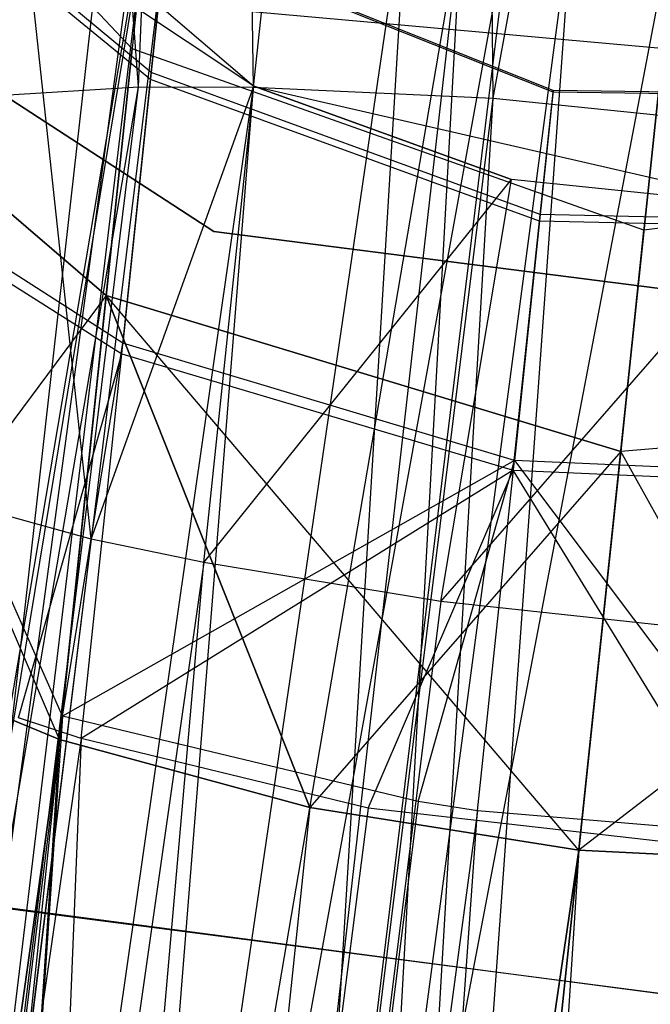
# Model space of a CAD drawing. Extents: x 0.3 to 7.1, y -3.38 to 3.38.
# Tile 138 of 256: x 3.4738 to 3.5293, y -1.6619 to -1.5753. Entities that reach past the tile are written whole.
import ezdxf

# ---------------------------------------------------------------- set-up
doc = ezdxf.new("R2010")
doc.units = 0
doc.header["$LTSCALE"] = 2.54
doc.layers.get('0').update_dxf_attribs({"linetype": 'CONTINUOUS'})

# ---------------------------------------------------------------- blocks, each defined once
blk = doc.blocks.new('SINGLES_AVVSTL_STL')
at = {"color": 0}
for p, q in [((3.515509, -1.58216, 61.325769), (3.549954, -1.392374, 61.324719)), ((3.515509, -1.58216, 61.325769), (3.549954, -1.392374, 61.324719)), ((3.494436, -1.581195, 61.331226), (3.514008, -1.39513, 61.331219)), ((3.494436, -1.581195, 61.331226), (3.514008, -1.39513, 61.331219)), ((3.515509, -1.58216, 61.325769), (3.514008, -1.39513, 61.331219)), ((3.515509, -1.58216, 61.325769), (3.514008, -1.39513, 61.331219)), ((3.484309, -1.581154, 61.335699), (3.491608, -1.404041, 61.342426)), ((3.484309, -1.581154, 61.335699), (3.491608, -1.404041, 61.342426)), ((3.494436, -1.581195, 61.331226), (3.491608, -1.404041, 61.342426)), ((3.494436, -1.581195, 61.331226), (3.491608, -1.404041, 61.342426)), ((3.484309, -1.581154, 61.335699), (3.471991, -1.418053, 61.358411)), ((3.484309, -1.581154, 61.335699), (3.471991, -1.418053, 61.358411)), ((3.483736, -1.577806, 20.319452), (3.451339, -1.543299, 20.312337)), ((3.483736, -1.577806, 20.369417), (3.451339, -1.543299, 20.376532)), ((3.483736, -1.577806, 20.319452), (3.451339, -1.543299, 20.312337)), ((3.483736, -1.577806, 20.369417), (3.451339, -1.543299, 20.376532)), ((3.458128, -1.549951, 61.750812), (3.494461, -1.581109, 61.750812)), ((3.458128, -1.549951, 61.750812), (3.494461, -1.581109, 61.750812)), ((3.485426, -1.579883, 54.672754), (3.458298, -1.557429, 54.66225)), ((3.485426, -1.579883, 54.672754), (3.458298, -1.557429, 54.66225)), ((3.485359, -1.580524, 54.778735), (3.458217, -1.558197, 54.789478)), ((3.485359, -1.580524, 54.778735), (3.458217, -1.558197, 54.789478)), ((3.508039, -1.562223, 20.075691), (3.428086, -2.10728, 19.745581)), ((3.508039, -1.562223, 20.075691), (3.428086, -2.10728, 19.745581)), ((3.508039, -1.562223, 20.613177), (3.428086, -2.10728, 20.943288)), ((3.508039, -1.562223, 20.613177), (3.428086, -2.10728, 20.943288)), ((3.508039, -1.562223, 20.075691), (3.475044, -2.105095, 19.736578)), ((3.508039, -1.562223, 20.075691), (3.475044, -2.105095, 19.736578)), ((3.485241, -1.563491, 20.605446), (3.390405, -2.12305, 20.918341)), ((3.485241, -1.563491, 20.605446), (3.390405, -2.12305, 20.918341)), ((3.485241, -1.563491, 20.083424), (3.428086, -2.10728, 19.745581)), ((3.485241, -1.563491, 20.083424), (3.428086, -2.10728, 19.745581)), ((3.485241, -1.563491, 20.605446), (3.428086, -2.10728, 20.943288)), ((3.485241, -1.563491, 20.605446), (3.428086, -2.10728, 20.943288)), ((3.428086, -2.10728, 20.943288), (3.531969, -1.563492, 20.615807)), ((3.428086, -2.10728, 20.943288), (3.531969, -1.563492, 20.615807)), ((3.475044, -2.105095, 19.736578), (3.531969, -1.563492, 20.073062)), ((3.475044, -2.105095, 19.736578), (3.531969, -1.563492, 20.073062)), ((3.531969, -1.563492, 20.615807), (3.475044, -2.105095, 20.95229)), ((3.531969, -1.563492, 20.615807), (3.475044, -2.105095, 20.95229)), ((3.517281, -1.564415, 54.449628), (3.422262, -2.087235, 54.143024)), ((3.517281, -1.564415, 54.449628), (3.422262, -2.087235, 54.143024)), ((3.517281, -1.564415, 54.449628), (3.453949, -2.082401, 54.132489)), ((3.517281, -1.564415, 54.449628), (3.453949, -2.082401, 54.132489)), ((3.522563, -1.56471, 54.449054), (3.453949, -2.082401, 54.132489)), ((3.522563, -1.56471, 54.449054), (3.453949, -2.082401, 54.132489)), ((3.522563, -1.56471, 54.449054), (3.485167, -2.084176, 54.130542)), ((3.522563, -1.56471, 54.449054), (3.485167, -2.084176, 54.130542)), ((3.485081, -1.565295, 54.459106), (3.397311, -2.097777, 54.16001)), ((3.485081, -1.565295, 54.459106), (3.397311, -2.097777, 54.16001)), ((3.485081, -1.565295, 54.459106), (3.422262, -2.087235, 54.143024)), ((3.485081, -1.565295, 54.459106), (3.422262, -2.087235, 54.143024)), ((3.41992, -2.109521, 55.324622), (3.512747, -1.566323, 55.000879)), ((3.41992, -2.109521, 55.324622), (3.512747, -1.566323, 55.000879)), ((3.451617, -2.104583, 55.335077), (3.512747, -1.566323, 55.000879)), ((3.451617, -2.104583, 55.335077), (3.512747, -1.566323, 55.000879)), ((3.482837, -2.106339, 55.337), (3.512747, -1.566323, 55.000879)), ((3.482837, -2.106339, 55.337), (3.512747, -1.566323, 55.000879)), ((3.486766, -1.567137, 54.992926), (3.41992, -2.109521, 55.324622)), ((3.486766, -1.567137, 54.992926), (3.41992, -2.109521, 55.324622)), ((3.490937, -1.593887, 61.723364), (3.449874, -1.567234, 61.723364)), ((3.449874, -1.567234, 61.523364), (3.490937, -1.593887, 61.523364)), ((3.449874, -1.567234, 61.523364), (3.490937, -1.593887, 61.523364)), ((3.490937, -1.593887, 61.723364), (3.449874, -1.567234, 61.723364)), ((3.41992, -2.109521, 55.324622), (3.480982, -1.567777, 54.990125)), ((3.41992, -2.109521, 55.324622), (3.480982, -1.567777, 54.990125)), ((3.480135, -1.620949, 61.513751), (3.474403, -1.567736, 61.507019)), ((3.480135, -1.620949, 61.513751), (3.474403, -1.567736, 61.507019)), ((3.494461, -1.581109, 61.518225), (3.474403, -1.567736, 61.507019)), ((3.494461, -1.581109, 61.750812), (3.474403, -1.567736, 61.507019)), ((3.494461, -1.581109, 61.518225), (3.474403, -1.567736, 61.507019)), ((3.494461, -1.581109, 61.750812), (3.474403, -1.567736, 61.507019)), ((3.485359, -1.580524, 54.778735), (3.486671, -1.568043, 54.742096)), ((3.485359, -1.580524, 54.778735), (3.486671, -1.568043, 54.742096)), ((3.486687, -1.56789, 54.709235), (3.485426, -1.579883, 54.672754)), ((3.486687, -1.56789, 54.709235), (3.485426, -1.579883, 54.672754)), ((3.520786, -1.581621, 54.740558), (3.486671, -1.568043, 54.742096)), ((3.520786, -1.581621, 54.740558), (3.486671, -1.568043, 54.742096)), ((3.5208, -1.581482, 54.710687), (3.486687, -1.56789, 54.709235)), ((3.5208, -1.581482, 54.710687), (3.486687, -1.56789, 54.709235)), ((3.481454, -1.599517, 20.274507), (3.448407, -1.571193, 20.254593)), ((3.477349, -1.638575, 20.445253), (3.448407, -1.571193, 20.434276)), ((3.448407, -1.571193, 20.434276), (3.481454, -1.599517, 20.414363)), ((3.477349, -1.638575, 20.445253), (3.448407, -1.571193, 20.434276)), ((3.481454, -1.599517, 20.274507), (3.448407, -1.571193, 20.254593)), ((3.448407, -1.571193, 20.434276), (3.481454, -1.599517, 20.414363)), ((3.462113, -1.728825, 4.980933), (3.483152, -1.573513, 5.149403)), ((3.462113, -1.728825, 4.980933), (3.483152, -1.573513, 5.149403)), ((3.483152, -1.573513, 5.149403), (3.625058, -1.586284, 5.149403)), ((3.483152, -1.573513, 5.149403), (3.625058, -1.586284, 5.149403)), ((3.483736, -1.577806, 20.319452), (3.481454, -1.599517, 20.274507)), ((3.483736, -1.577806, 20.319452), (3.481454, -1.599517, 20.274507)), ((3.481454, -1.599517, 20.414363), (3.483736, -1.577806, 20.369417)), ((3.481454, -1.599517, 20.414363), (3.483736, -1.577806, 20.369417)), ((3.528787, -1.593766, 20.322018), (3.483736, -1.577806, 20.319452)), ((3.528787, -1.593766, 20.36685), (3.483736, -1.577806, 20.369417)), ((3.483736, -1.577806, 20.369417), (3.483736, -1.577806, 20.319452)), ((3.528787, -1.593766, 20.322018), (3.483736, -1.577806, 20.319452)), ((3.483736, -1.577806, 20.369417), (3.483736, -1.577806, 20.319452)), ((3.528787, -1.593766, 20.36685), (3.483736, -1.577806, 20.369417)), ((3.482825, -1.604637, 54.808636), (3.485359, -1.580524, 54.778735)), ((3.482825, -1.604637, 54.808636), (3.485359, -1.580524, 54.778735)), ((3.485426, -1.579883, 54.672754), (3.482923, -1.603701, 54.642499)), ((3.485426, -1.579883, 54.672754), (3.482923, -1.603701, 54.642499)), ((3.519593, -1.592965, 54.773859), (3.485359, -1.580524, 54.778735)), ((3.519593, -1.592965, 54.773859), (3.485359, -1.580524, 54.778735)), ((3.519654, -1.592383, 54.677527), (3.485426, -1.579883, 54.672754)), ((3.519654, -1.592383, 54.677527), (3.485426, -1.579883, 54.672754)), ((3.399115, -2.080612, 61.057855), (3.484309, -1.581154, 61.335699)), ((3.399115, -2.080612, 61.057855), (3.484309, -1.581154, 61.335699)), ((3.424053, -2.070198, 61.040771), (3.484309, -1.581154, 61.335699)), ((3.424053, -2.070198, 61.040771), (3.484309, -1.581154, 61.335699)), ((3.424053, -2.070198, 61.040771), (3.494436, -1.581195, 61.331226)), ((3.424053, -2.070198, 61.040771), (3.494436, -1.581195, 61.331226)), ((3.455731, -2.065443, 61.030176), (3.494436, -1.581195, 61.331226)), ((3.455731, -2.065443, 61.030176), (3.494436, -1.581195, 61.331226)), ((3.457722, -1.582797, 61.355139), (3.484309, -1.581154, 61.335699)), ((3.457722, -1.582797, 61.355139), (3.484309, -1.581154, 61.335699)), ((3.480135, -1.620949, 61.513751), (3.494461, -1.581109, 61.518225)), ((3.480135, -1.620949, 61.513751), (3.494461, -1.581109, 61.518225)), ((3.484309, -1.581154, 61.335699), (3.494436, -1.581195, 61.331226)), ((3.484309, -1.581154, 61.335699), (3.494436, -1.581195, 61.331226)), ((3.490042, -1.622996, 61.518219), (3.494461, -1.581109, 61.518225)), ((3.490042, -1.622996, 61.518219), (3.494461, -1.581109, 61.518225)), ((3.494436, -1.581195, 61.331226), (3.515509, -1.58216, 61.325769)), ((3.494436, -1.581195, 61.331226), (3.515509, -1.58216, 61.325769)), ((3.494461, -1.581109, 61.750812), (3.541112, -1.591813, 61.750812)), ((3.517137, -1.589293, 61.523993), (3.494461, -1.581109, 61.518225)), ((3.494461, -1.581109, 61.750812), (3.541112, -1.591813, 61.750812)), ((3.494461, -1.581109, 61.750812), (3.517137, -1.589293, 61.523993)), ((3.494461, -1.581109, 61.750812), (3.517137, -1.589293, 61.523993)), ((3.494461, -1.581109, 61.750812), (3.494461, -1.581109, 61.518225)), ((3.517137, -1.589293, 61.523993), (3.494461, -1.581109, 61.518225)), ((3.494461, -1.581109, 61.750812), (3.494461, -1.581109, 61.518225)), ((3.5208, -1.581482, 54.710687), (3.519654, -1.592383, 54.677527)), ((3.5208, -1.581482, 54.710687), (3.519654, -1.592383, 54.677527)), ((3.520786, -1.581621, 54.740558), (3.5208, -1.581482, 54.710687)), ((3.520786, -1.581621, 54.740558), (3.5208, -1.581482, 54.710687)), ((3.557544, -1.58197, 54.710199), (3.5208, -1.581482, 54.710687)), ((3.557544, -1.58197, 54.710199), (3.5208, -1.581482, 54.710687)), ((3.455731, -2.065443, 61.030176), (3.515509, -1.58216, 61.325769)), ((3.455731, -2.065443, 61.030176), (3.515509, -1.58216, 61.325769)), ((3.486948, -2.067233, 61.028223), (3.515509, -1.58216, 61.325769)), ((3.486948, -2.067233, 61.028223), (3.515509, -1.58216, 61.325769)), ((3.515509, -1.58216, 61.325769), (3.541844, -1.584856, 61.325452)), ((3.515509, -1.58216, 61.325769), (3.541844, -1.584856, 61.325452)), ((3.519593, -1.592965, 54.773859), (3.520786, -1.581621, 54.740558)), ((3.519593, -1.592965, 54.773859), (3.520786, -1.581621, 54.740558)), ((3.557528, -1.582114, 54.741077), (3.520786, -1.581621, 54.740558)), ((3.557528, -1.582114, 54.741077), (3.520786, -1.581621, 54.740558)), ((3.477599, -1.636526, 54.621161), (3.455293, -1.586021, 54.625934)), ((3.477599, -1.636526, 54.621161), (3.455293, -1.586021, 54.625934)), ((3.482923, -1.603701, 54.642499), (3.455293, -1.586021, 54.625934)), ((3.482923, -1.603701, 54.642499), (3.455293, -1.586021, 54.625934)), ((3.455175, -1.587144, 54.825372), (3.482825, -1.604637, 54.808636)), ((3.455175, -1.587144, 54.825372), (3.482825, -1.604637, 54.808636)), ((3.576171, -1.587522, 20.319452), (3.528787, -1.593766, 20.322018)), ((3.576171, -1.587522, 20.369417), (3.528787, -1.593766, 20.36685)), ((3.576171, -1.587522, 20.319452), (3.528787, -1.593766, 20.322018)), ((3.576171, -1.587522, 20.369417), (3.528787, -1.593766, 20.36685)), ((3.490042, -1.622996, 61.518219), (3.517137, -1.589293, 61.523993)), ((3.490042, -1.622996, 61.518219), (3.517137, -1.589293, 61.523993)), ((3.510897, -1.626418, 61.523682), (3.517137, -1.589293, 61.523993)), ((3.510897, -1.626418, 61.523682), (3.517137, -1.589293, 61.523993)), ((3.541112, -1.591813, 61.523993), (3.517137, -1.589293, 61.523993)), ((3.541112, -1.591813, 61.750812), (3.517137, -1.589293, 61.523993)), ((3.541112, -1.591813, 61.523993), (3.517137, -1.589293, 61.523993)), ((3.541112, -1.591813, 61.750812), (3.517137, -1.589293, 61.523993)), ((3.510897, -1.626418, 61.523682), (3.541112, -1.591813, 61.523993)), ((3.510897, -1.626418, 61.523682), (3.541112, -1.591813, 61.523993)), ((3.519654, -1.592383, 54.677527), (3.517379, -1.614033, 54.650024)), ((3.519654, -1.592383, 54.677527), (3.517379, -1.614033, 54.650024)), ((3.556359, -1.593239, 54.675916), (3.519654, -1.592383, 54.677527)), ((3.556359, -1.593239, 54.675916), (3.519654, -1.592383, 54.677527)), ((3.517289, -1.614883, 54.801038), (3.519593, -1.592965, 54.773859)), ((3.517289, -1.614883, 54.801038), (3.519593, -1.592965, 54.773859)), ((3.556296, -1.593841, 54.7755), (3.519593, -1.592965, 54.773859)), ((3.556296, -1.593841, 54.7755), (3.519593, -1.592965, 54.773859)), ((3.539498, -1.600083, 61.723364), (3.490937, -1.593887, 61.723364)), ((3.490937, -1.593887, 61.523364), (3.539498, -1.600083, 61.523364)), ((3.490937, -1.593887, 61.523364), (3.539498, -1.600083, 61.523364)), ((3.490937, -1.593887, 61.523364), (3.490937, -1.593887, 61.723364)), ((3.539498, -1.600083, 61.723364), (3.490937, -1.593887, 61.723364)), ((3.490937, -1.593887, 61.523364), (3.490937, -1.593887, 61.723364)), ((3.52674, -1.613245, 20.281693), (3.528787, -1.593766, 20.322018)), ((3.528787, -1.593766, 20.36685), (3.52674, -1.613245, 20.407176)), ((3.52674, -1.613245, 20.281693), (3.528787, -1.593766, 20.322018)), ((3.528787, -1.593766, 20.36685), (3.52674, -1.613245, 20.407176)), ((3.528787, -1.593766, 20.322018), (3.528787, -1.593766, 20.36685)), ((3.528787, -1.593766, 20.322018), (3.528787, -1.593766, 20.36685)), ((3.481454, -1.599517, 20.274507), (3.458228, -1.630695, 20.231227)), ((3.481454, -1.599517, 20.274507), (3.458228, -1.630695, 20.231227)), ((3.481454, -1.599517, 20.274507), (3.477349, -1.638575, 20.243616)), ((3.481454, -1.599517, 20.274507), (3.477349, -1.638575, 20.243616)), ((3.477349, -1.638575, 20.445253), (3.481454, -1.599517, 20.414363)), ((3.477349, -1.638575, 20.445253), (3.481454, -1.599517, 20.414363)), ((3.52674, -1.613245, 20.281693), (3.481454, -1.599517, 20.274507)), ((3.481454, -1.599517, 20.274507), (3.499385, -1.644555, 20.251349)), ((3.481454, -1.599517, 20.274507), (3.499385, -1.644555, 20.251349)), ((3.481454, -1.599517, 20.414363), (3.52674, -1.613245, 20.407176)), ((3.523056, -1.648289, 20.434892), (3.481454, -1.599517, 20.414363)), ((3.499385, -1.644555, 20.43752), (3.481454, -1.599517, 20.414363)), ((3.523056, -1.648289, 20.434892), (3.481454, -1.599517, 20.414363)), ((3.499385, -1.644555, 20.43752), (3.481454, -1.599517, 20.414363)), ((3.52674, -1.613245, 20.281693), (3.481454, -1.599517, 20.274507)), ((3.481454, -1.599517, 20.414363), (3.52674, -1.613245, 20.407176)), ((3.477599, -1.636526, 54.621161), (3.482923, -1.603701, 54.642499)), ((3.477599, -1.636526, 54.621161), (3.482923, -1.603701, 54.642499)), ((3.517379, -1.614033, 54.650024), (3.482923, -1.603701, 54.642499)), ((3.517379, -1.614033, 54.650024), (3.482923, -1.603701, 54.642499)), ((3.473744, -1.636669, 54.831622), (3.482825, -1.604637, 54.808636)), ((3.473744, -1.636669, 54.831622), (3.482825, -1.604637, 54.808636)), ((3.479268, -1.638478, 54.828809), (3.482825, -1.604637, 54.808636)), ((3.479268, -1.638478, 54.828809), (3.482825, -1.604637, 54.808636)), ((3.482825, -1.604637, 54.808636), (3.517289, -1.614883, 54.801038)), ((3.482825, -1.604637, 54.808636), (3.517289, -1.614883, 54.801038)), ((3.57389, -1.609232, 20.274507), (3.523056, -1.648289, 20.253978)), ((3.57389, -1.609232, 20.274507), (3.523056, -1.648289, 20.253978)), ((3.57389, -1.609232, 20.274507), (3.52674, -1.613245, 20.281693)), ((3.57389, -1.609232, 20.274507), (3.52674, -1.613245, 20.281693)), ((3.57389, -1.609232, 20.414363), (3.52674, -1.613245, 20.407176)), ((3.57389, -1.609232, 20.414363), (3.52674, -1.613245, 20.407176)), ((3.52674, -1.613245, 20.281693), (3.499385, -1.644555, 20.251349)), ((3.52674, -1.613245, 20.281693), (3.499385, -1.644555, 20.251349)), ((3.523056, -1.648289, 20.253978), (3.52674, -1.613245, 20.281693)), ((3.52674, -1.613245, 20.407176), (3.523056, -1.648289, 20.434892)), ((3.523056, -1.648289, 20.253978), (3.52674, -1.613245, 20.281693)), ((3.52674, -1.613245, 20.407176), (3.523056, -1.648289, 20.434892)), ((3.546986, -1.649558, 20.43752), (3.52674, -1.613245, 20.407176)), ((3.546986, -1.649558, 20.43752), (3.52674, -1.613245, 20.407176)), ((3.480135, -1.620949, 61.513751), (3.454445, -1.613869, 61.494293)), ((3.480135, -1.620949, 61.513751), (3.454445, -1.613869, 61.494293)), ((3.517379, -1.614033, 54.650024), (3.477599, -1.636526, 54.621161)), ((3.517379, -1.614033, 54.650024), (3.477599, -1.636526, 54.621161)), ((3.50892, -1.644023, 54.630664), (3.517379, -1.614033, 54.650024)), ((3.50892, -1.644023, 54.630664), (3.517379, -1.614033, 54.650024)), ((3.514142, -1.644828, 54.631244), (3.517379, -1.614033, 54.650024)), ((3.514142, -1.644828, 54.631244), (3.517379, -1.614033, 54.650024)), ((3.554007, -1.61562, 54.647485), (3.517379, -1.614033, 54.650024)), ((3.517379, -1.614033, 54.650024), (3.542329, -1.647221, 54.629956)), ((3.517379, -1.614033, 54.650024), (3.542329, -1.647221, 54.629956)), ((3.554007, -1.61562, 54.647485), (3.517379, -1.614033, 54.650024)), ((3.517289, -1.614883, 54.801038), (3.479268, -1.638478, 54.828809)), ((3.517289, -1.614883, 54.801038), (3.479268, -1.638478, 54.828809)), ((3.504514, -1.644621, 54.820831), (3.517289, -1.614883, 54.801038)), ((3.504514, -1.644621, 54.820831), (3.517289, -1.614883, 54.801038)), ((3.53786, -1.648405, 54.820197), (3.517289, -1.614883, 54.801038)), ((3.517289, -1.614883, 54.801038), (3.553914, -1.6165, 54.803601)), ((3.53786, -1.648405, 54.820197), (3.517289, -1.614883, 54.801038)), ((3.517289, -1.614883, 54.801038), (3.553914, -1.6165, 54.803601)), ((3.480135, -1.620949, 61.513751), (3.411953, -2.170325, 61.173676)), ((3.480135, -1.620949, 61.513751), (3.411953, -2.170325, 61.173676)), ((3.490042, -1.622996, 61.518219), (3.480135, -1.620949, 61.513751)), ((3.490042, -1.622996, 61.518219), (3.480135, -1.620949, 61.513751)), ((3.490042, -1.622996, 61.518219), (3.411953, -2.170325, 61.173676)), ((3.490042, -1.622996, 61.518219), (3.411953, -2.170325, 61.173676)), ((3.441363, -2.181805, 61.184674), (3.490042, -1.622996, 61.518219)), ((3.441363, -2.181805, 61.184674), (3.490042, -1.622996, 61.518219)), ((3.510897, -1.626418, 61.523682), (3.490042, -1.622996, 61.518219)), ((3.510897, -1.626418, 61.523682), (3.490042, -1.622996, 61.518219)), ((3.510897, -1.626418, 61.523682), (3.441363, -2.181805, 61.184674)), ((3.510897, -1.626418, 61.523682), (3.441363, -2.181805, 61.184674)), ((3.537178, -1.62925, 61.523993), (3.510897, -1.626418, 61.523682)), ((3.537178, -1.62925, 61.523993), (3.510897, -1.626418, 61.523682)), ((3.458228, -1.630695, 20.231227), (3.477349, -1.638575, 20.243616)), ((3.477349, -1.638575, 20.445253), (3.458228, -1.630695, 20.45764)), ((3.458228, -1.630695, 20.231227), (3.477349, -1.638575, 20.243616)), ((3.477349, -1.638575, 20.445253), (3.458228, -1.630695, 20.45764)), ((3.477599, -1.636526, 54.621161), (3.410057, -2.188359, 54.275165)), ((3.477599, -1.636526, 54.621161), (3.410057, -2.188359, 54.275165)), ((3.477599, -1.636526, 54.621161), (3.439459, -2.199921, 54.286096)), ((3.477599, -1.636526, 54.621161), (3.439459, -2.199921, 54.286096)), ((3.479268, -1.638478, 54.828809), (3.473744, -1.636669, 54.831622)), ((3.479268, -1.638478, 54.828809), (3.473744, -1.636669, 54.831622)), ((3.50892, -1.644023, 54.630664), (3.477599, -1.636526, 54.621161)), ((3.50892, -1.644023, 54.630664), (3.477599, -1.636526, 54.621161)), ((3.477349, -1.638575, 20.243616), (3.397795, -2.205671, 19.87401)), ((3.477349, -1.638575, 20.243616), (3.397795, -2.205671, 19.87401)), ((3.397795, -2.205671, 20.814859), (3.477349, -1.638575, 20.445253)), ((3.397795, -2.205671, 20.814859), (3.477349, -1.638575, 20.445253)), ((3.479268, -1.638478, 54.828809), (3.43765, -1.92583, 54.993054)), ((3.479268, -1.638478, 54.828809), (3.43765, -1.92583, 54.993054)), ((3.477349, -1.638575, 20.243616), (3.438506, -2.223777, 19.891493)), ((3.477349, -1.638575, 20.243616), (3.438506, -2.223777, 19.891493)), ((3.477349, -1.638575, 20.445253), (3.438506, -2.223777, 20.797375)), ((3.477349, -1.638575, 20.445253), (3.438506, -2.223777, 20.797375)), ((3.479268, -1.638478, 54.828809), (3.467178, -1.936193, 54.981293)), ((3.479268, -1.638478, 54.828809), (3.467178, -1.936193, 54.981293)), ((3.477349, -1.638575, 20.243616), (3.499385, -1.644555, 20.251349)), ((3.499385, -1.644555, 20.43752), (3.477349, -1.638575, 20.445253)), ((3.477349, -1.638575, 20.243616), (3.499385, -1.644555, 20.251349)), ((3.499385, -1.644555, 20.43752), (3.477349, -1.638575, 20.445253)), ((3.504514, -1.644621, 54.820831), (3.479268, -1.638478, 54.828809)), ((3.504514, -1.644621, 54.820831), (3.479268, -1.638478, 54.828809)), ((3.550748, -1.663642, 61.887775), (3.406306, -1.644626, 61.887775)), ((3.550748, -1.663642, 61.887775), (3.406306, -1.644626, 61.887775)), ((3.499385, -1.644555, 20.251349), (3.438506, -2.223777, 19.891493)), ((3.499385, -1.644555, 20.251349), (3.438506, -2.223777, 19.891493)), ((3.499385, -1.644555, 20.43752), (3.438506, -2.223777, 20.797375)), ((3.499385, -1.644555, 20.43752), (3.438506, -2.223777, 20.797375)), ((3.50892, -1.644023, 54.630664), (3.439459, -2.199921, 54.286096)), ((3.50892, -1.644023, 54.630664), (3.439459, -2.199921, 54.286096)), ((3.504514, -1.644621, 54.820831), (3.467178, -1.936193, 54.981293)), ((3.504514, -1.644621, 54.820831), (3.467178, -1.936193, 54.981293)), ((3.499385, -1.644555, 20.251349), (3.523056, -1.648289, 20.253978)), ((3.523056, -1.648289, 20.434892), (3.499385, -1.644555, 20.43752)), ((3.499385, -1.644555, 20.251349), (3.523056, -1.648289, 20.253978)), ((3.523056, -1.648289, 20.434892), (3.499385, -1.644555, 20.43752)), ((3.53786, -1.648405, 54.820197), (3.504514, -1.644621, 54.820831)), ((3.53786, -1.648405, 54.820197), (3.504514, -1.644621, 54.820831)), ((3.514142, -1.644828, 54.631244), (3.50892, -1.644023, 54.630664)), ((3.514142, -1.644828, 54.631244), (3.50892, -1.644023, 54.630664)), ((3.410239, -1.645314, 61.967773), (3.552737, -1.663815, 61.967773)), ((3.410239, -1.645314, 61.967773), (3.552737, -1.663815, 61.967773)), ((3.514142, -1.644828, 54.631244), (3.439459, -2.199921, 54.286096)), ((3.514142, -1.644828, 54.631244), (3.439459, -2.199921, 54.286096)), ((3.473941, -2.2053, 54.288361), (3.514142, -1.644828, 54.631244)), ((3.473941, -2.2053, 54.288361), (3.514142, -1.644828, 54.631244)), ((3.542329, -1.647221, 54.629956), (3.514142, -1.644828, 54.631244)), ((3.542329, -1.647221, 54.629956), (3.514142, -1.644828, 54.631244)), ((3.523056, -1.648289, 20.253978), (3.438506, -2.223777, 19.891493)), ((3.523056, -1.648289, 20.253978), (3.438506, -2.223777, 19.891493)), ((3.438506, -2.223777, 20.797375), (3.523056, -1.648289, 20.434892)), ((3.438506, -2.223777, 20.797375), (3.523056, -1.648289, 20.434892)), ((3.523056, -1.648289, 20.253978), (3.486107, -2.22878, 19.891493)), ((3.523056, -1.648289, 20.253978), (3.486107, -2.22878, 19.891493)), ((3.523056, -1.648289, 20.434892), (3.486107, -2.22878, 20.797375)), ((3.523056, -1.648289, 20.434892), (3.486107, -2.22878, 20.797375)), ((3.523056, -1.648289, 20.253978), (3.546986, -1.649558, 20.251349)), ((3.546986, -1.649558, 20.43752), (3.523056, -1.648289, 20.434892)), ((3.523056, -1.648289, 20.253978), (3.546986, -1.649558, 20.251349)), ((3.546986, -1.649558, 20.43752), (3.523056, -1.648289, 20.434892))]:
    blk.add_line(p, q, dxfattribs=at)

msp = doc.modelspace()

# ---------------------------------------------------------------- block references
at = {"color": 0}
msp.add_blockref('SINGLES_AVVSTL_STL', (0, 0), dxfattribs=at)

doc.saveas('drawing.dxf')
